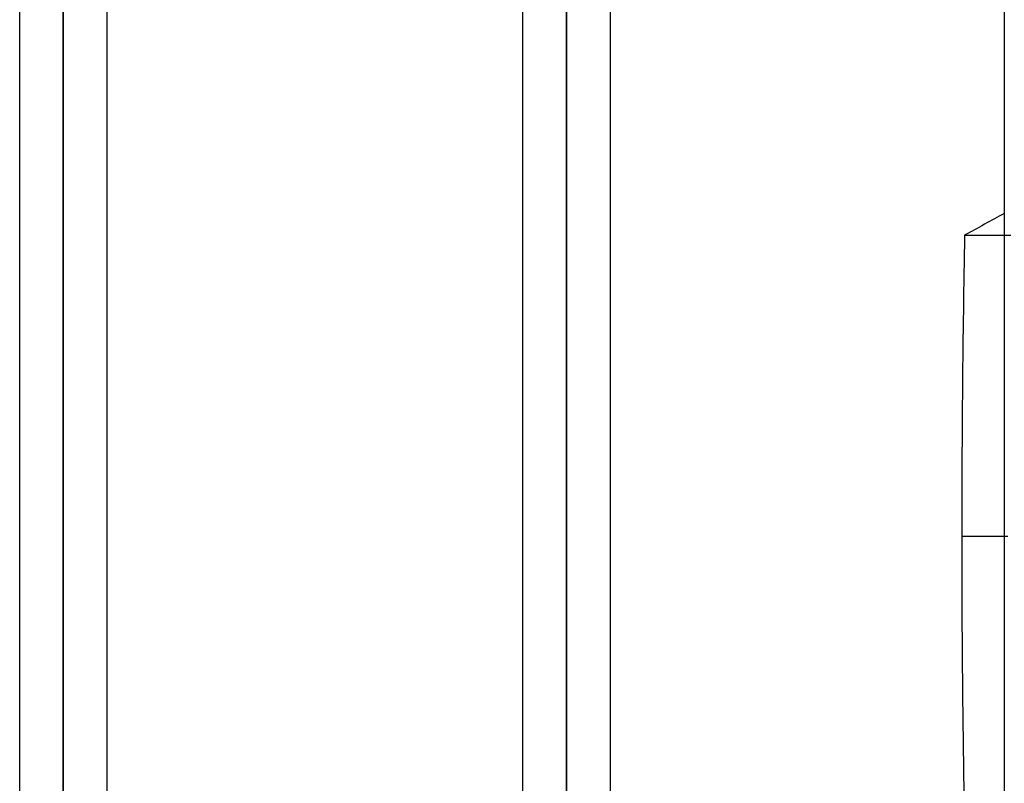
# Model space of a CAD drawing. Header units: millimetres. Extents: x -97 to 81, y -215 to 215.
# Tile 78 of 82: x -17 to 0, y 129 to 143. Entities that reach past the tile are written whole.
import ezdxf

# ---------------------------------------------------------------- set-up
doc = ezdxf.new("R2010")
doc.units = ezdxf.units.MM
doc.layers.add('MAIN-1', color=7, linetype='Continuous')
doc.layers.add('MAIN-2', color=7, linetype='Continuous')

msp = doc.modelspace()

# ---------------------------------------------------------------- linework, layer by layer
at = {"layer": 'MAIN-1'}
for p, q in [((0, 195), (0, -195)), ((-16.456, 168.512), (-16.456, 122.187)), ((-7.656, 168.512), (-7.656, 122.187)), ((-17.219, 122.187), (-17.219, 167.75)), ((-15.694, 167.75), (-15.694, 122.187)), ((-8.419, 122.187), (-8.419, 167.75)), ((-6.894, 167.75), (-6.894, 122.187)), ((-0.694, 139.026), (0, 139.026)), ((0, 133.759), (-0.745, 133.759))]:
    msp.add_line(p, q, dxfattribs=at)
for centre, major_axis, start_param, end_param in [((34.595, -45.75), (0, -194.285), -2.833813, -2.827433), ((92.478, 133.759), (0, -158.6), -1.604014, -1.570796), ((92.478, 133.759), (0, -158.6), -1.570796, -1.541514)]:
    msp.add_ellipse(centre, major_axis=major_axis, ratio=0.587785, start_param=start_param, end_param=end_param, dxfattribs=at)
at = {"layer": 'MAIN-2'}
for p, q in [((-16.456, 122.179), (-16.456, 168.512)), ((-7.656, 122.179), (-7.656, 168.512)), ((-16.456, 166.988), (-16.456, 121.033)), ((-7.656, 166.988), (-7.656, 121.033)), ((0, 139.026), (0.115, 139.026)), ((0.064, 133.759), (0, 133.759))]:
    msp.add_line(p, q, dxfattribs=at)

doc.saveas('drawing.dxf')
